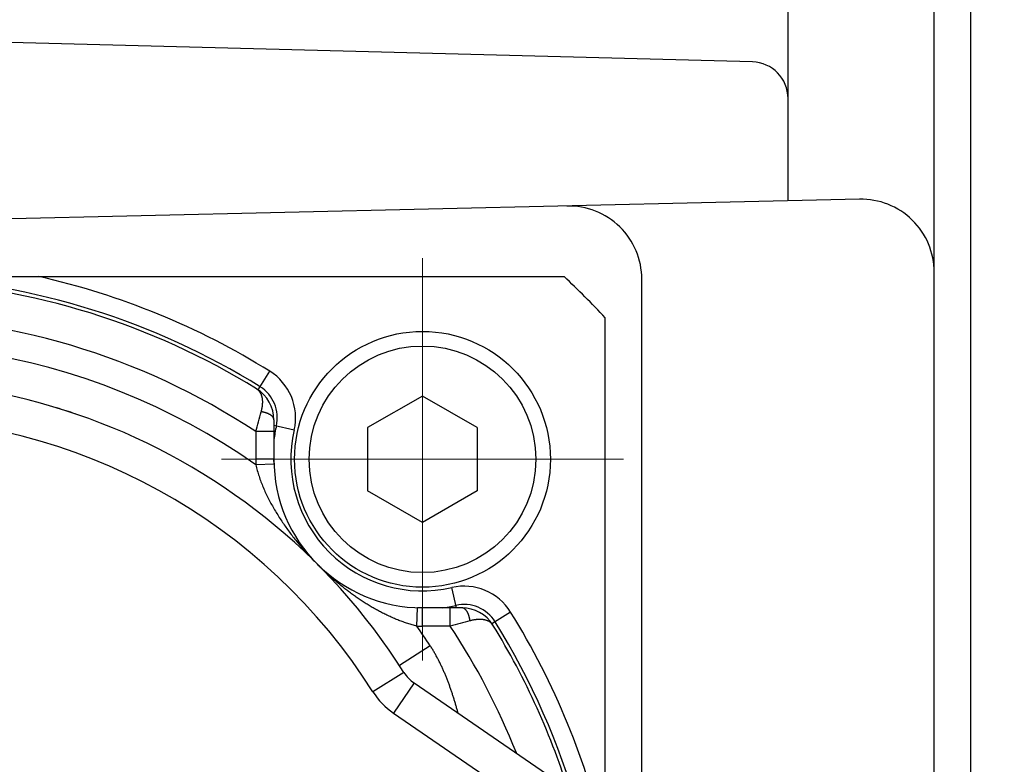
# Model space of a CAD drawing. Header units: millimetres. Extents: x 0 to 1735, y 0 to 1188.
# Tile 31 of 138: x 824 to 851, y 387 to 407. Entities that reach past the tile are written whole.
import ezdxf

# ---------------------------------------------------------------- set-up
doc = ezdxf.new("R2010")
doc.units = ezdxf.units.MM
doc.header["$LTSCALE"] = 0.727559
doc.linetypes.add('CENTER', pattern=[50.8, 31.75, -6.35, 6.35, -6.35])
for name, color, linetype in [('NoLayerName_001', 7, 'Continuous'), ('NoLayerName_004', 7, 'Continuous'), ('NoLayerName_007', 7, 'Continuous')]:
    doc.layers.add(name, color=color, linetype=linetype)

# ---------------------------------------------------------------- blocks, each defined once
blk = doc.blocks.new('DIM_0006')
at = {"color": 3, "linetype": 'Continuous', "lineweight": 13}
blk.add_arc((47.298, 51.298), 47.298, 0, 270, dxfattribs=at)

msp = doc.modelspace()

# ---------------------------------------------------------------- linework, layer by layer
at = {"layer": 'NoLayerName_001', "color": 7, "linetype": 'Continuous', "lineweight": 25}
for p, q in [((849, 290), (849, 470)), ((850, 290), (850, 470)), ((845, 402.06976744), (845, 409.93103448)), ((844.02617695, 405.87331991), (799.94730343, 407.02756583)), ((835, 396.73205081), (833.5, 395.8660254)), ((836.5, 395.8660254), (835, 396.73205081)), ((833.5, 395.8660254), (833.5, 394.1339746)), ((836.5, 395.8660254), (836.5, 394.1339746)), ((835, 393.26794919), (833.5, 394.1339746)), ((836.5, 394.1339746), (835, 393.26794919))]:
    msp.add_line(p, q, dxfattribs=at)
at = {"layer": 'NoLayerName_001', "color": 4, "linetype": 'Continuous', "lineweight": 25}
for p, q in [((846.95350094, 402.1151977), (800.95350094, 401.04543025)), ((841, 360.0703082), (841, 399.9296918))]:
    msp.add_line(p, q, dxfattribs=at)
at = {"layer": 'NoLayerName_001', "color": 110, "linetype": 'CENTER', "lineweight": 13}
for p, q in [((835, 389.5), (835, 400.5)), ((840.5, 395), (829.5, 395))]:
    msp.add_line(p, q, dxfattribs=at)
at = {"layer": 'NoLayerName_001', "color": 7, "linetype": 'Continuous', "lineweight": 25}
for radius in [3.5, 3.1]:
    msp.add_circle((835, 395), radius, dxfattribs=at)
msp.add_arc((844, 404.87366258), 1, 360, 88.5, dxfattribs=at)
at = {"layer": 'NoLayerName_001', "color": 4, "linetype": 'Continuous', "lineweight": 25}
for centre in [(839, 399.9296918), (847, 400.11573831)]:
    msp.add_arc(centre, 2, 0, 91.332219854, dxfattribs=at)
at = {"layer": 'NoLayerName_004', "color": 6, "linetype": 'Continuous', "lineweight": 25}
for p, q in [((834.49128892, 389.17197064), (833.64631581, 388.63716186)), ((834.77075247, 388.88203769), (834.20524291, 388.05729595)), ((834.77075247, 388.88203769), (838.6857254, 386.197616)), ((834.20524291, 388.05729595), (838.12019286, 385.37289001))]:
    msp.add_line(p, q, dxfattribs=at)
for centre, radius, start, end in [((820, 380), 17.15, 32.330944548, 107.638481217), ((820, 380), 16.15, 32.330944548, 90), ((835.33626203, 389.70677943), 1, 212.330944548, 235.562316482), ((835.33626203, 389.70677943), 2.0000114, 212.330944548, 235.562316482)]:
    msp.add_arc(centre, radius, start, end, dxfattribs=at)
at = {"layer": 'NoLayerName_007', "color": 6, "linetype": 'Continuous', "lineweight": 25}
for p, q in [((801.12541391, 400), (838.87458609, 400)), ((840, 361.12541391), (840, 398.87458609)), ((830.50193162, 396.89957149), (830.8202658, 397.41183069)), ((830.93679656, 396.07700451), (830.93679656, 395)), ((830.43679656, 395.75700725), (830.43679656, 395)), ((830.93679656, 395.75700725), (830.43679656, 395.75700725)), ((830.93679656, 395.92992578), (831.49073344, 395.80314892)), ((830.93679656, 395), (830.43679656, 395)), ((830.93907207, 394.86403499), (830.93679656, 395)), ((830.93907207, 394.86403499), (830.43935208, 394.84730373)), ((835.92992577, 390.93679656), (835.80314892, 391.49073343)), ((834.84730373, 390.43935208), (834.86403499, 390.93907207)), ((835, 390.93679656), (834.86403499, 390.93907207)), ((835, 390.43679656), (835, 390.93679656)), ((836.07700451, 390.93679656), (835, 390.93679656)), ((835.75700725, 390.43679656), (835.75700725, 390.93679656)), ((837.41183069, 390.8202658), (836.89965672, 390.50198459)), ((835.75700725, 390.43679656), (835, 390.43679656)), ((835.21217084, 389.90011904), (834.37403439, 389.35465849))]:
    msp.add_line(p, q, dxfattribs=at)
for centre, radius, start, end in [((820, 380), 19.9, 58.280820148, 87.188646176), ((820, 380), 20, 58.141866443, 87.202386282), ((820, 380), 20.5, 58.141866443, 77.319616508), ((820, 380), 27.5, 43.341758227, 46.658241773), ((820, 380), 18.9, 56.481139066, 123.726430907), ((820, 380), 18.15, 54.88858889, 107.638481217), ((830.02853903, 396.1377943), 1.49999738, 347.109004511, 58.141866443), ((829.93679656, 396.07700451), 1, 0, 58.280820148), ((830.02853903, 396.1377943), 1, 347.109004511, 58.141866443), ((820, 380), 17.15, 71.294754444, 73.04951307), ((756.02674954, 415.96268046), 77.10463234, 344.8079519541, 345.226764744), ((835, 395), 4.1, 167.109004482, 172.481140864), ((835, 395), 3.59999947, 167.109004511, 282.890995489), ((835, 395), 4.56320341, 180, 181.916341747), ((835, 395), 4.06320344, 180, 270), ((836.1377943, 390.02853903), 1.49999738, 31.858133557, 102.890995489), ((835, 395), 4.1, 277.518966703, 282.890995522), ((836.1377943, 390.02853903), 1, 31.85813356, 102.890995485), ((836.07700451, 389.93679656), 1, 31.719179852, 90), ((855.98922084, 315.92757934), 77.20729187, 104.7735136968, 105.1917696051), ((820, 380), 20.5, 12.680383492, 31.858133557), ((835, 395), 4.56320344, 268.082376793, 270), ((820, 380), 18.15, 33.056179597, 35.111602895), ((820, 380), 18.9, 21.641400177, 33.518860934), ((820, 380), 19.9, 16.896080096, 31.719179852), ((820, 380), 20, 328.141866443, 31.858133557)]:
    msp.add_arc(centre, radius, start, end, dxfattribs=at)
for points, knots in [([(830.462553, 396.92763967), (830.46877041, 396.92338441), (830.48150607, 396.91523905), (830.49898199, 396.90069709), (830.51544261, 396.8849554), (830.53064432, 396.86792066), (830.54456568, 396.8498332), (830.55712855, 396.8308269), (830.56830548, 396.81103766), (830.57815949, 396.79059696), (830.58676657, 396.76960442), (830.59420534, 396.74815749), (830.60055405, 396.72635308), (830.60588936, 396.70428661), (830.61029607, 396.68204019), (830.61382403, 396.65966558), (830.61651196, 396.63719312), (830.61840426, 396.61464602), (830.6195442, 396.59204715), (830.61997523, 396.56941941), (830.6197409, 396.54678566), (830.61888402, 396.52416852), (830.61744967, 396.50158678), (830.61546713, 396.47905408), (830.61295785, 396.45657947), (830.60994492, 396.43416967), (830.60645126, 396.41183129), (830.60249858, 396.38957129), (830.59811364, 396.36739531), (830.5933041, 396.3453139), (830.58814899, 396.32331929), (830.58435549, 396.30874867), (830.58250399, 396.30145451)], [0, 0, 0, 0, 0.0226024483, 0.04529494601, 0.06806756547, 0.09088975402, 0.11371491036, 0.13648514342, 0.15917980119, 0.18184559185, 0.20451672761, 0.22720764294, 0.24991502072, 0.27261986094, 0.29529289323, 0.31793279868, 0.34055641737, 0.3631758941, 0.38579858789, 0.40842738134, 0.43106100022, 0.45369433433, 0.47631953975, 0.49893577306, 0.52154714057, 0.54415634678, 0.56676463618, 0.58937186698, 0.61197658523, 0.63457609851, 0.65716654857, 0.67974298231, 0.67974298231, 0.67974298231, 0.67974298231]), ([(830.93679656, 396.07700451), (830.93642877, 396.08196314), (830.93619834, 396.09197575), (830.93278049, 396.10669683), (830.92785976, 396.12103981), (830.92133647, 396.1348308), (830.91355274, 396.14792364), (830.90468175, 396.16020833), (830.89488938, 396.17164912), (830.88430597, 396.18229175), (830.87304539, 396.19220225), (830.86122038, 396.20144705), (830.84894224, 396.21009102), (830.83631971, 396.21820483), (830.82343532, 396.22585419), (830.81031577, 396.2330469), (830.79698287, 396.23980522), (830.78345552, 396.24615024), (830.76975297, 396.25210361), (830.75589435, 396.25768673), (830.74189884, 396.2629212), (830.72778528, 396.26782817), (830.71357133, 396.27243103), (830.69926756, 396.27673926), (830.68488184, 396.28075975), (830.6704217, 396.28450033), (830.65589465, 396.28796888), (830.64130806, 396.29117242), (830.6266698, 396.29412124), (830.61198592, 396.29681346), (830.59726922, 396.29929263), (830.58742499, 396.30071981), (830.58250844, 396.30146137)], [0, 0, 0, 0, 0.0149167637, 0.02994016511, 0.04510267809, 0.06036045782, 0.07561268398, 0.09074001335, 0.10576138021, 0.12074445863, 0.13573000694, 0.15073426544, 0.16575225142, 0.18076119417, 0.19573963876, 0.21069537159, 0.22563841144, 0.2405761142, 0.25551332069, 0.27045251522, 0.28539399, 0.30033601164, 0.31527557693, 0.3302126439, 0.34514843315, 0.36008360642, 0.3750182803, 0.38995204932, 0.40488400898, 0.41981277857, 0.43473652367, 0.44965297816, 0.44965297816, 0.44965297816, 0.44965297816]), ([(830.43935208, 394.84730373), (830.45301701, 394.79526356), (830.47869117, 394.69069701), (830.52720411, 394.53653239), (830.58117743, 394.384069), (830.64131238, 394.23364514), (830.70690536, 394.08524101), (830.77763067, 393.93893305), (830.85306162, 393.79477192), (830.93279944, 393.6528157), (831.01643705, 393.51311985), (831.10357794, 393.37573836), (831.19384115, 393.24066317), (831.28704894, 393.10792023), (831.38309599, 392.97749879), (831.48188143, 392.84936251), (831.58330484, 392.72347453), (831.68727314, 392.59980543), (831.79366365, 392.47829646), (831.90246486, 392.3589987), (832.01325041, 392.24155331), (832.08917711, 392.16527303), (832.1268813, 392.1268813)], [0, 0, 0, 0, 0.1614131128, 0.322908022, 0.4845960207, 0.6465425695, 0.8087705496, 0.9712636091, 1.1339694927, 1.2968032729, 1.4596504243, 1.6223697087, 1.7848160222, 1.9469817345, 2.1089231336, 2.2706904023, 2.4323273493, 2.5938715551, 2.7553545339, 2.9168019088, 3.0782335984, 3.2396640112, 3.2396640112, 3.2396640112, 3.2396640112]), ([(834.84730373, 390.43935208), (834.80553395, 390.45013607), (834.72166932, 390.47061117), (834.59760802, 390.50794081), (834.47463738, 390.54889806), (834.35301546, 390.59394792), (834.23276637, 390.64262669), (834.1139769, 390.69472205), (833.99669085, 390.7499595), (833.88092741, 390.8081392), (833.76667514, 390.86910608), (833.653897, 390.93270998), (833.54255563, 390.99880254), (833.43261422, 391.06723619), (833.3240325, 391.13785963), (833.21677807, 391.21054076), (833.11086264, 391.28521749), (833.00629147, 391.36181954), (832.90307114, 391.44027918), (832.80120776, 391.52052791), (832.7007079, 391.60249781), (832.60157673, 391.68611951), (832.50382457, 391.77132884), (832.4074426, 391.85804233), (832.31249336, 391.94624856), (832.2187733, 392.03566737), (832.15761325, 392.09659469), (832.1268813, 392.1268813)], [0, 0, 0, 0, 0.1294182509, 0.2589244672, 0.3885275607, 0.5182126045, 0.6479426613, 0.7776605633, 0.9072937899, 1.0368264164, 1.1663029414, 1.2957602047, 1.4252247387, 1.5547132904, 1.6842333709, 1.8137864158, 1.9433738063, 2.0729945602, 2.2026448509, 2.332318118, 2.4620051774, 2.5916943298, 2.721371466, 2.8510201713, 2.9806218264, 3.1101557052, 3.2395990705, 3.2395990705, 3.2395990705, 3.2395990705]), ([(836.30146271, 390.58250932), (836.30072114, 390.58742586), (836.29929395, 390.59727009), (836.29681476, 390.61198679), (836.29412252, 390.62667067), (836.29117366, 390.64130893), (836.28797009, 390.65589552), (836.28450152, 390.67042257), (836.2807609, 390.68488271), (836.27674038, 390.69926843), (836.27243211, 390.7135722), (836.26782921, 390.72778614), (836.2629222, 390.74189969), (836.25768768, 390.75589519), (836.25210451, 390.7697538), (836.2461511, 390.78345633), (836.23980601, 390.79698366), (836.23304763, 390.81031653), (836.22585486, 390.82343605), (836.21820544, 390.83632041), (836.21009156, 390.84894291), (836.20144752, 390.86122101), (836.19220265, 390.87304597), (836.18229207, 390.88430649), (836.17164938, 390.89488985), (836.16020852, 390.90468215), (836.14792378, 390.91355306), (836.13483089, 390.92133671), (836.12103986, 390.92785992), (836.10669685, 390.93278058), (836.09197576, 390.93619836), (836.08196315, 390.93642878), (836.07700451, 390.93679656)], [0, 0, 0, 0, 0.01491645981, 0.02984021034, 0.04476898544, 0.05970095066, 0.0746347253, 0.08956940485, 0.10450458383, 0.11944037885, 0.13437745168, 0.14931702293, 0.16425905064, 0.1792005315, 0.19413973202, 0.20907694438, 0.22401465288, 0.23895769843, 0.25391343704, 0.26889188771, 0.283900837, 0.29891882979, 0.3139230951, 0.32890864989, 0.34389173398, 0.35891310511, 0.37404043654, 0.38929266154, 0.40455044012, 0.41971295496, 0.43473636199, 0.44965313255, 0.44965313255, 0.44965313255, 0.44965313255]), ([(836.92763967, 390.462553), (836.92338453, 390.46877046), (836.91523949, 390.48150627), (836.90069749, 390.4989821), (836.8849556, 390.51544248), (836.86792056, 390.53064391), (836.8498328, 390.54456501), (836.8308263, 390.55712779), (836.81103702, 390.56830484), (836.79059638, 390.57815911), (836.76960398, 390.58676652), (836.74815723, 390.59420562), (836.72635301, 390.60055459), (836.70428671, 390.60589004), (836.68204042, 390.61029668), (836.65966588, 390.61382437), (836.63719345, 390.61651191), (836.61464635, 390.61840373), (836.59204747, 390.61954316), (836.56941969, 390.61997372), (836.54678589, 390.61973899), (836.5241687, 390.61888183), (836.50158691, 390.61744739), (836.47905417, 390.61546494), (836.45657952, 390.61295588), (836.43416968, 390.60994326), (836.41183128, 390.60644998), (836.38957126, 390.60249768), (836.36739527, 390.59811311), (836.34531386, 390.59330386), (836.32331925, 390.58814896), (836.30874867, 390.58435547), (836.30145451, 390.58250399)], [0, 0, 0, 0, 0.02260238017, 0.04529478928, 0.06806736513, 0.09088958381, 0.11371483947, 0.13648520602, 0.15917998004, 0.18184583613, 0.20451697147, 0.22720782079, 0.24991508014, 0.27261977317, 0.29529265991, 0.3179324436, 0.34055597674, 0.36317540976, 0.38579810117, 0.40842692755, 0.43106060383, 0.45369400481, 0.47631926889, 0.49893554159, 0.52154692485, 0.54415612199, 0.5667643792, 0.58937155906, 0.61197621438, 0.63457566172, 0.65716605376, 0.67974245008, 0.67974245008, 0.67974245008, 0.67974245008]), ([(835.97416007, 388.05688423), (835.96539737, 388.08905518), (835.94808427, 388.15345822), (835.9208356, 388.24971433), (835.89274689, 388.3457341), (835.86362698, 388.44145353), (835.83345395, 388.53685447), (835.80216051, 388.63190647), (835.76969152, 388.72658238), (835.73598858, 388.82085415), (835.70099417, 388.91469398), (835.66465148, 389.00807131), (835.6269095, 389.10094287), (835.58769294, 389.19323727), (835.54693153, 389.28486921), (835.50455558, 389.37575038), (835.46049748, 389.46579382), (835.41468159, 389.55490743), (835.36706219, 389.64301821), (835.31748185, 389.7299818), (835.26619953, 389.81591992), (835.23001167, 389.87195099), (835.21217084, 389.90011904)], [0, 0, 0, 0, 0.100028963, 0.2000658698, 0.3001085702, 0.4001567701, 0.5002121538, 0.6002785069, 0.7003618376, 0.8004704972, 0.9006152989, 1.0008096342, 1.1010611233, 1.2013464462, 1.3016380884, 1.4019134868, 1.502155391, 1.6023522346, 1.7024985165, 1.8025951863, 1.9026500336, 2.0026780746, 2.0026780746, 2.0026780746, 2.0026780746])]:
    msp.add_open_spline(points, degree=3, knots=knots, dxfattribs=at)

# ---------------------------------------------------------------- block references
at = {"layer": 'NoLayerName_001', "color": 3, "linetype": 'Continuous', "lineweight": 13}
msp.add_blockref('DIM_0006', (772.70196533, 328.70193481), dxfattribs=at)

doc.saveas('drawing.dxf')
